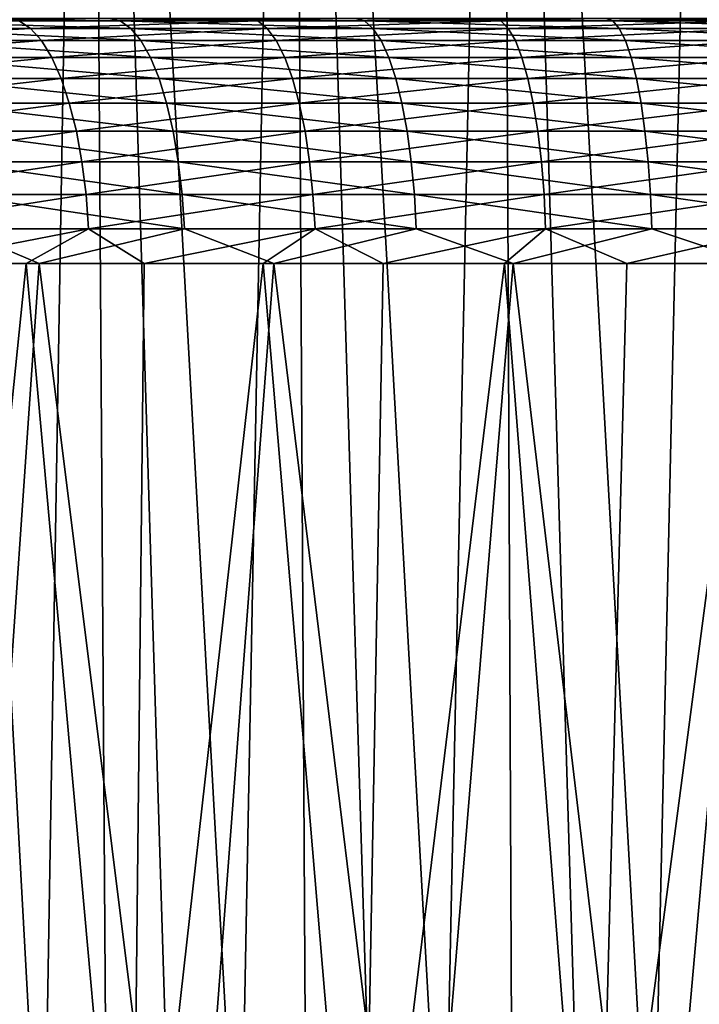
# Model space of a CAD drawing. Header units: millimetres. Extents: x -17.6 to 34.9, y -55.1 to 0.
# Tile 59 of 94: x -5.5 to -2.7, y -10 to -6. Entities that reach past the tile are written whole.
import ezdxf

# ---------------------------------------------------------------- set-up
doc = ezdxf.new("R2010")
doc.units = ezdxf.units.MM
doc.header["$LTSCALE"] = 38.447787
for name, color, linetype in [('23', 7, 'CONTINUOUS'), ('29', 7, 'CONTINUOUS'), ('50', 7, 'CONTINUOUS'), ('52', 7, 'CONTINUOUS'), ('9', 7, 'CONTINUOUS')]:
    doc.layers.add(name, color=color, linetype=linetype)

msp = doc.modelspace()

# ---------------------------------------------------------------- linework, layer by layer
at = {"layer": '23', "linetype": 'Continuous'}
for points in [[(-6.4244, -6.0405, -15.1547), (-5.5252, -6.0102, -15.6556), (-5.4785, -6.0405, -15.5241), (-6.4244, -6.0405, -15.1547)], [(-6.2033, -6, -15.551), (-5.2092, -6, -15.9141), (-5.5252, -6.0102, -15.6556), (-6.2033, -6, -15.551)], [(-5.5252, -6.0102, -15.6556), (-5.2092, -6, -15.9141), (-4.5499, -6.0102, -15.9683), (-5.5252, -6.0102, -15.6556)], [(-5.5252, -6.0102, -15.6556), (-4.5499, -6.0102, -15.9683), (-5.4785, -6.0405, -15.5241), (-5.5252, -6.0102, -15.6556)], [(-5.4785, -6.0405, -15.5241), (-4.5499, -6.0102, -15.9683), (-4.5114, -6.0405, -15.8341), (-5.4785, -6.0405, -15.5241)], [(-5.2092, -6, -15.9141), (-4.1939, -6, -16.2129), (-4.5499, -6.0102, -15.9683), (-5.2092, -6, -15.9141)], [(-4.5499, -6.0102, -15.9683), (-4.1939, -6, -16.2129), (-3.5571, -6.0102, -16.2199), (-4.5499, -6.0102, -15.9683)], [(-4.5499, -6.0102, -15.9683), (-3.5571, -6.0102, -16.2199), (-4.5114, -6.0405, -15.8341), (-4.5499, -6.0102, -15.9683)], [(-4.5114, -6.0405, -15.8341), (-3.5571, -6.0102, -16.2199), (-3.527, -6.0405, -16.0836), (-4.5114, -6.0405, -15.8341)], [(-4.1939, -6, -16.2129), (-3.1597, -6, -16.4473), (-3.5571, -6.0102, -16.2199), (-4.1939, -6, -16.2129)], [(-3.5571, -6.0102, -16.2199), (-3.1597, -6, -16.4473), (-2.5506, -6.0102, -16.4094), (-3.5571, -6.0102, -16.2199)], [(-3.5571, -6.0102, -16.2199), (-2.5506, -6.0102, -16.4094), (-3.527, -6.0405, -16.0836), (-3.5571, -6.0102, -16.2199)], [(-3.527, -6.0405, -16.0836), (-2.5506, -6.0102, -16.4094), (-2.529, -6.0405, -16.2716), (-3.527, -6.0405, -16.0836)], [(-3.1597, -6, -16.4473), (-2.1163, -6, -16.6149), (-2.5506, -6.0102, -16.4094), (-3.1597, -6, -16.4473)], [(-6.4244, -6.0405, -15.1547), (-5.4785, -6.0405, -15.5241), (-6.3719, -6.0905, -15.0316), (-6.4244, -6.0405, -15.1547)], [(-6.3719, -6.0905, -15.0316), (-5.4785, -6.0405, -15.5241), (-5.4337, -6.0905, -15.398), (-6.3719, -6.0905, -15.0316)], [(-5.4785, -6.0405, -15.5241), (-4.5114, -6.0405, -15.8341), (-5.4337, -6.0905, -15.398), (-5.4785, -6.0405, -15.5241)], [(-5.4337, -6.0905, -15.398), (-4.5114, -6.0405, -15.8341), (-4.4745, -6.0905, -15.7055), (-5.4337, -6.0905, -15.398)], [(-4.5114, -6.0405, -15.8341), (-3.527, -6.0405, -16.0836), (-4.4745, -6.0905, -15.7055), (-4.5114, -6.0405, -15.8341)], [(-4.4745, -6.0905, -15.7055), (-3.527, -6.0405, -16.0836), (-3.4982, -6.0905, -15.9529), (-4.4745, -6.0905, -15.7055)], [(-3.527, -6.0405, -16.0836), (-2.529, -6.0405, -16.2716), (-3.4982, -6.0905, -15.9529), (-3.527, -6.0405, -16.0836)], [(-3.4982, -6.0905, -15.9529), (-2.529, -6.0405, -16.2716), (-2.5084, -6.0905, -16.1394), (-3.4982, -6.0905, -15.9529)], [(-6.3719, -6.0905, -15.0316), (-5.4337, -6.0905, -15.398), (-6.3227, -6.159, -14.9163), (-6.3719, -6.0905, -15.0316)], [(-6.3227, -6.159, -14.9163), (-5.4337, -6.0905, -15.398), (-5.3917, -6.159, -15.2799), (-6.3227, -6.159, -14.9163)], [(-5.4337, -6.0905, -15.398), (-4.4745, -6.0905, -15.7055), (-5.3917, -6.159, -15.2799), (-5.4337, -6.0905, -15.398)], [(-5.3917, -6.159, -15.2799), (-4.4745, -6.0905, -15.7055), (-4.44, -6.159, -15.585), (-5.3917, -6.159, -15.2799)], [(-4.4745, -6.0905, -15.7055), (-3.4982, -6.0905, -15.9529), (-4.44, -6.159, -15.585), (-4.4745, -6.0905, -15.7055)], [(-4.44, -6.159, -15.585), (-3.4982, -6.0905, -15.9529), (-3.4712, -6.159, -15.8306), (-4.44, -6.159, -15.585)], [(-3.4982, -6.0905, -15.9529), (-2.5084, -6.0905, -16.1394), (-3.4712, -6.159, -15.8306), (-3.4982, -6.0905, -15.9529)], [(-3.4712, -6.159, -15.8306), (-2.5084, -6.0905, -16.1394), (-2.489, -6.159, -16.0155), (-3.4712, -6.159, -15.8306)], [(-6.3227, -6.159, -14.9163), (-5.3917, -6.159, -15.2799), (-6.2778, -6.2446, -14.8112), (-6.3227, -6.159, -14.9163)], [(-6.2778, -6.2446, -14.8112), (-5.3917, -6.159, -15.2799), (-5.3535, -6.2446, -15.1722), (-6.2778, -6.2446, -14.8112)], [(-5.3917, -6.159, -15.2799), (-4.44, -6.159, -15.585), (-5.3535, -6.2446, -15.1722), (-5.3917, -6.159, -15.2799)], [(-5.3535, -6.2446, -15.1722), (-4.44, -6.159, -15.585), (-4.4085, -6.2446, -15.4752), (-5.3535, -6.2446, -15.1722)], [(-4.44, -6.159, -15.585), (-3.4712, -6.159, -15.8306), (-4.4085, -6.2446, -15.4752), (-4.44, -6.159, -15.585)], [(-4.4085, -6.2446, -15.4752), (-3.4712, -6.159, -15.8306), (-3.4466, -6.2446, -15.719), (-4.4085, -6.2446, -15.4752)], [(-3.4712, -6.159, -15.8306), (-2.489, -6.159, -16.0155), (-3.4466, -6.2446, -15.719), (-3.4712, -6.159, -15.8306)], [(-3.4466, -6.2446, -15.719), (-2.489, -6.159, -16.0155), (-2.4713, -6.2446, -15.9026), (-3.4466, -6.2446, -15.719)], [(-6.2778, -6.2446, -14.8112), (-5.3535, -6.2446, -15.1722), (-6.2382, -6.3457, -14.7184), (-6.2778, -6.2446, -14.8112)], [(-6.2382, -6.3457, -14.7184), (-5.3535, -6.2446, -15.1722), (-5.3197, -6.3457, -15.0771), (-6.2382, -6.3457, -14.7184)], [(-5.3535, -6.2446, -15.1722), (-4.4085, -6.2446, -15.4752), (-5.3197, -6.3457, -15.0771), (-5.3535, -6.2446, -15.1722)], [(-5.3197, -6.3457, -15.0771), (-4.4085, -6.2446, -15.4752), (-4.3807, -6.3457, -15.3782), (-5.3197, -6.3457, -15.0771)], [(-4.4085, -6.2446, -15.4752), (-3.4466, -6.2446, -15.719), (-4.3807, -6.3457, -15.3782), (-4.4085, -6.2446, -15.4752)], [(-4.3807, -6.3457, -15.3782), (-3.4466, -6.2446, -15.719), (-3.4248, -6.3457, -15.6204), (-4.3807, -6.3457, -15.3782)], [(-3.4466, -6.2446, -15.719), (-2.4713, -6.2446, -15.9026), (-3.4248, -6.3457, -15.6204), (-3.4466, -6.2446, -15.719)], [(-3.4248, -6.3457, -15.6204), (-2.4713, -6.2446, -15.9026), (-2.4558, -6.3457, -15.8029), (-3.4248, -6.3457, -15.6204)], [(-6.2382, -6.3457, -14.7184), (-5.3197, -6.3457, -15.0771), (-6.2047, -6.4601, -14.6397), (-6.2382, -6.3457, -14.7184)], [(-6.2047, -6.4601, -14.6397), (-5.3197, -6.3457, -15.0771), (-5.2911, -6.4601, -14.9965), (-6.2047, -6.4601, -14.6397)], [(-5.3197, -6.3457, -15.0771), (-4.3807, -6.3457, -15.3782), (-5.2911, -6.4601, -14.9965), (-5.3197, -6.3457, -15.0771)], [(-5.2911, -6.4601, -14.9965), (-4.3807, -6.3457, -15.3782), (-4.3571, -6.4601, -15.296), (-5.2911, -6.4601, -14.9965)], [(-4.3807, -6.3457, -15.3782), (-3.4248, -6.3457, -15.6204), (-4.3571, -6.4601, -15.296), (-4.3807, -6.3457, -15.3782)], [(-4.3571, -6.4601, -15.296), (-3.4248, -6.3457, -15.6204), (-3.4064, -6.4601, -15.5369), (-4.3571, -6.4601, -15.296)], [(-3.4248, -6.3457, -15.6204), (-2.4558, -6.3457, -15.8029), (-3.4064, -6.4601, -15.5369), (-3.4248, -6.3457, -15.6204)], [(-3.4064, -6.4601, -15.5369), (-2.4558, -6.3457, -15.8029), (-2.4425, -6.4601, -15.7184), (-3.4064, -6.4601, -15.5369)], [(-6.2047, -6.4601, -14.6397), (-5.2911, -6.4601, -14.9965), (-6.1778, -6.5855, -14.5769), (-6.2047, -6.4601, -14.6397)], [(-6.1778, -6.5855, -14.5769), (-5.2911, -6.4601, -14.9965), (-5.2682, -6.5855, -14.9321), (-6.1778, -6.5855, -14.5769)], [(-5.2911, -6.4601, -14.9965), (-4.3571, -6.4601, -15.296), (-5.2682, -6.5855, -14.9321), (-5.2911, -6.4601, -14.9965)], [(-5.2682, -6.5855, -14.9321), (-4.3571, -6.4601, -15.296), (-4.3383, -6.5855, -15.2303), (-5.2682, -6.5855, -14.9321)], [(-4.3571, -6.4601, -15.296), (-3.4064, -6.4601, -15.5369), (-4.3383, -6.5855, -15.2303), (-4.3571, -6.4601, -15.296)], [(-4.3383, -6.5855, -15.2303), (-3.4064, -6.4601, -15.5369), (-3.3917, -6.5855, -15.4702), (-4.3383, -6.5855, -15.2303)], [(-3.4064, -6.4601, -15.5369), (-2.4425, -6.4601, -15.7184), (-3.3917, -6.5855, -15.4702), (-3.4064, -6.4601, -15.5369)], [(-3.3917, -6.5855, -15.4702), (-2.4425, -6.4601, -15.7184), (-2.432, -6.5855, -15.6509), (-3.3917, -6.5855, -15.4702)], [(-6.1778, -6.5855, -14.5769), (-5.2682, -6.5855, -14.9321), (-6.1583, -6.7194, -14.5311), (-6.1778, -6.5855, -14.5769)], [(-6.1583, -6.7194, -14.5311), (-5.2682, -6.5855, -14.9321), (-5.2515, -6.7194, -14.8852), (-6.1583, -6.7194, -14.5311)], [(-5.2682, -6.5855, -14.9321), (-4.3383, -6.5855, -15.2303), (-5.2515, -6.7194, -14.8852), (-5.2682, -6.5855, -14.9321)], [(-5.2515, -6.7194, -14.8852), (-4.3383, -6.5855, -15.2303), (-4.3246, -6.7194, -15.1824), (-5.2515, -6.7194, -14.8852)], [(-4.3383, -6.5855, -15.2303), (-3.3917, -6.5855, -15.4702), (-4.3246, -6.7194, -15.1824), (-4.3383, -6.5855, -15.2303)], [(-4.3246, -6.7194, -15.1824), (-3.3917, -6.5855, -15.4702), (-3.3809, -6.7194, -15.4216), (-4.3246, -6.7194, -15.1824)], [(-3.3917, -6.5855, -15.4702), (-2.432, -6.5855, -15.6509), (-3.3809, -6.7194, -15.4216), (-3.3917, -6.5855, -15.4702)], [(-3.3809, -6.7194, -15.4216), (-2.432, -6.5855, -15.6509), (-2.4243, -6.7194, -15.6018), (-3.3809, -6.7194, -15.4216)], [(-6.1583, -6.7194, -14.5311), (-5.2515, -6.7194, -14.8852), (-6.1465, -6.859, -14.5033), (-6.1583, -6.7194, -14.5311)], [(-6.1465, -6.859, -14.5033), (-5.2515, -6.7194, -14.8852), (-5.2414, -6.859, -14.8568), (-6.1465, -6.859, -14.5033)], [(-5.2515, -6.7194, -14.8852), (-4.3246, -6.7194, -15.1824), (-5.2414, -6.859, -14.8568), (-5.2515, -6.7194, -14.8852)], [(-5.2414, -6.859, -14.8568), (-4.3246, -6.7194, -15.1824), (-4.3162, -6.859, -15.1534), (-5.2414, -6.859, -14.8568)], [(-4.3246, -6.7194, -15.1824), (-3.3809, -6.7194, -15.4216), (-4.3162, -6.859, -15.1534), (-4.3246, -6.7194, -15.1824)], [(-4.3162, -6.859, -15.1534), (-3.3809, -6.7194, -15.4216), (-3.3744, -6.859, -15.3921), (-4.3162, -6.859, -15.1534)], [(-3.3809, -6.7194, -15.4216), (-2.4243, -6.7194, -15.6018), (-3.3744, -6.859, -15.3921), (-3.3809, -6.7194, -15.4216)], [(-3.3744, -6.859, -15.3921), (-2.4243, -6.7194, -15.6018), (-2.4196, -6.859, -15.5719), (-3.3744, -6.859, -15.3921)], [(-5.9703, -7, -14.5664), (-6.1465, -6.859, -14.5033), (-5.2414, -6.859, -14.8568), (-5.9703, -7, -14.5664)], [(-5.4954, -7, -14.7534), (-5.9703, -7, -14.5664), (-5.2414, -6.859, -14.8568), (-5.4954, -7, -14.7534)], [(-5.0146, -7, -14.9249), (-5.4954, -7, -14.7534), (-5.2414, -6.859, -14.8568), (-5.0146, -7, -14.9249)], [(-5.0146, -7, -14.9249), (-5.2414, -6.859, -14.8568), (-4.3162, -6.859, -15.1534), (-5.0146, -7, -14.9249)], [(-4.5285, -7, -15.0805), (-5.0146, -7, -14.9249), (-4.3162, -6.859, -15.1534), (-4.5285, -7, -15.0805)], [(-4.0375, -7, -15.2202), (-4.5285, -7, -15.0805), (-4.3162, -6.859, -15.1534), (-4.0375, -7, -15.2202)], [(-4.0375, -7, -15.2202), (-4.3162, -6.859, -15.1534), (-3.3744, -6.859, -15.3921), (-4.0375, -7, -15.2202)], [(-3.5423, -7, -15.3438), (-4.0375, -7, -15.2202), (-3.3744, -6.859, -15.3921), (-3.5423, -7, -15.3438)], [(-3.0433, -7, -15.4513), (-3.5423, -7, -15.3438), (-3.3744, -6.859, -15.3921), (-3.0433, -7, -15.4513)], [(-3.0433, -7, -15.4513), (-3.3744, -6.859, -15.3921), (-2.4196, -6.859, -15.5719), (-3.0433, -7, -15.4513)], [(-2.541, -7, -15.5423), (-3.0433, -7, -15.4513), (-2.4196, -6.859, -15.5719), (-2.541, -7, -15.5423)]]:
    msp.add_3dface(points, dxfattribs=at)
at = {"layer": '29', "linetype": 'Continuous'}
for points in [[(-5.1587, -6, 15.7307), (-6.1442, -6, 15.3746), (-6.09, -6.0102, 15.2433), (-5.1587, -6, 15.7307)], [(-5.1123, -6.0102, 15.5961), (-5.1587, -6, 15.7307), (-6.09, -6.0102, 15.2433), (-5.1123, -6.0102, 15.5961)], [(-5.1123, -6.0102, 15.5961), (-6.09, -6.0102, 15.2433), (-5.0691, -6.0405, 15.4634), (-5.1123, -6.0102, 15.5961)], [(-5.0691, -6.0405, 15.4634), (-6.09, -6.0102, 15.2433), (-6.0385, -6.0405, 15.1135), (-5.0691, -6.0405, 15.4634)], [(-4.1526, -6, 16.0236), (-5.1587, -6, 15.7307), (-5.1123, -6.0102, 15.5961), (-4.1526, -6, 16.0236)], [(-4.1144, -6.0102, 15.8867), (-4.1526, -6, 16.0236), (-5.1123, -6.0102, 15.5961), (-4.1144, -6.0102, 15.8867)], [(-4.1144, -6.0102, 15.8867), (-5.1123, -6.0102, 15.5961), (-4.0796, -6.0405, 15.7516), (-4.1144, -6.0102, 15.8867)], [(-4.0796, -6.0405, 15.7516), (-5.1123, -6.0102, 15.5961), (-5.0691, -6.0405, 15.4634), (-4.0796, -6.0405, 15.7516)], [(-3.1282, -6, 16.2534), (-4.1526, -6, 16.0236), (-4.1144, -6.0102, 15.8867), (-3.1282, -6, 16.2534)], [(-3.1002, -6.0102, 16.114), (-3.1282, -6, 16.2534), (-4.1144, -6.0102, 15.8867), (-3.1002, -6.0102, 16.114)], [(-3.1002, -6.0102, 16.114), (-4.1144, -6.0102, 15.8867), (-3.074, -6.0405, 15.9769), (-3.1002, -6.0102, 16.114)], [(-3.074, -6.0405, 15.9769), (-4.1144, -6.0102, 15.8867), (-4.0796, -6.0405, 15.7516), (-3.074, -6.0405, 15.9769)], [(-2.0948, -6, 16.4176), (-3.1282, -6, 16.2534), (-3.1002, -6.0102, 16.114), (-2.0948, -6, 16.4176)], [(-2.0736, -6.0102, 16.2769), (-2.0948, -6, 16.4176), (-3.1002, -6.0102, 16.114), (-2.0736, -6.0102, 16.2769)], [(-2.0736, -6.0102, 16.2769), (-3.1002, -6.0102, 16.114), (-2.0561, -6.0405, 16.1385), (-2.0736, -6.0102, 16.2769)], [(-2.0561, -6.0405, 16.1385), (-3.1002, -6.0102, 16.114), (-3.074, -6.0405, 15.9769), (-2.0561, -6.0405, 16.1385)], [(-5.0691, -6.0405, 15.4634), (-6.0385, -6.0405, 15.1135), (-5.0277, -6.0905, 15.3362), (-5.0691, -6.0405, 15.4634)], [(-5.0277, -6.0905, 15.3362), (-6.0385, -6.0405, 15.1135), (-5.9892, -6.0905, 14.9892), (-5.0277, -6.0905, 15.3362)], [(-4.0796, -6.0405, 15.7516), (-5.0691, -6.0405, 15.4634), (-4.0463, -6.0905, 15.622), (-4.0796, -6.0405, 15.7516)], [(-4.0463, -6.0905, 15.622), (-5.0691, -6.0405, 15.4634), (-5.0277, -6.0905, 15.3362), (-4.0463, -6.0905, 15.622)], [(-3.074, -6.0405, 15.9769), (-4.0796, -6.0405, 15.7516), (-3.0488, -6.0905, 15.8455), (-3.074, -6.0405, 15.9769)], [(-3.0488, -6.0905, 15.8455), (-4.0796, -6.0405, 15.7516), (-4.0463, -6.0905, 15.622), (-3.0488, -6.0905, 15.8455)], [(-2.0561, -6.0405, 16.1385), (-3.074, -6.0405, 15.9769), (-2.0393, -6.0905, 16.0057), (-2.0561, -6.0405, 16.1385)], [(-2.0393, -6.0905, 16.0057), (-3.074, -6.0405, 15.9769), (-3.0488, -6.0905, 15.8455), (-2.0393, -6.0905, 16.0057)], [(-5.0277, -6.0905, 15.3362), (-5.9892, -6.0905, 14.9892), (-4.9889, -6.159, 15.217), (-5.0277, -6.0905, 15.3362)], [(-4.9889, -6.159, 15.217), (-5.9892, -6.0905, 14.9892), (-5.9429, -6.159, 14.8727), (-4.9889, -6.159, 15.217)], [(-4.0463, -6.0905, 15.622), (-5.0277, -6.0905, 15.3362), (-4.015, -6.159, 15.5006), (-4.0463, -6.0905, 15.622)], [(-4.015, -6.159, 15.5006), (-5.0277, -6.0905, 15.3362), (-4.9889, -6.159, 15.217), (-4.015, -6.159, 15.5006)], [(-3.0488, -6.0905, 15.8455), (-4.0463, -6.0905, 15.622), (-3.0253, -6.159, 15.7224), (-3.0488, -6.0905, 15.8455)], [(-3.0253, -6.159, 15.7224), (-4.0463, -6.0905, 15.622), (-4.015, -6.159, 15.5006), (-3.0253, -6.159, 15.7224)], [(-2.0393, -6.0905, 16.0057), (-3.0488, -6.0905, 15.8455), (-2.0235, -6.159, 15.8814), (-2.0393, -6.0905, 16.0057)], [(-2.0235, -6.159, 15.8814), (-3.0488, -6.0905, 15.8455), (-3.0253, -6.159, 15.7224), (-2.0235, -6.159, 15.8814)], [(-4.9889, -6.159, 15.217), (-5.9429, -6.159, 14.8727), (-4.9535, -6.2446, 15.1083), (-4.9889, -6.159, 15.217)], [(-4.9535, -6.2446, 15.1083), (-5.9429, -6.159, 14.8727), (-5.9008, -6.2446, 14.7665), (-4.9535, -6.2446, 15.1083)], [(-4.015, -6.159, 15.5006), (-4.9889, -6.159, 15.217), (-3.9865, -6.2446, 15.3899), (-4.015, -6.159, 15.5006)], [(-3.9865, -6.2446, 15.3899), (-4.9889, -6.159, 15.217), (-4.9535, -6.2446, 15.1083), (-3.9865, -6.2446, 15.3899)], [(-3.0253, -6.159, 15.7224), (-4.015, -6.159, 15.5006), (-3.0038, -6.2446, 15.6101), (-3.0253, -6.159, 15.7224)], [(-3.0038, -6.2446, 15.6101), (-4.015, -6.159, 15.5006), (-3.9865, -6.2446, 15.3899), (-3.0038, -6.2446, 15.6101)], [(-2.0235, -6.159, 15.8814), (-3.0253, -6.159, 15.7224), (-2.0092, -6.2446, 15.768), (-2.0235, -6.159, 15.8814)], [(-2.0092, -6.2446, 15.768), (-3.0253, -6.159, 15.7224), (-3.0038, -6.2446, 15.6101), (-2.0092, -6.2446, 15.768)], [(-4.9535, -6.2446, 15.1083), (-5.9008, -6.2446, 14.7665), (-4.9222, -6.3457, 15.0124), (-4.9535, -6.2446, 15.1083)], [(-4.9222, -6.3457, 15.0124), (-5.9008, -6.2446, 14.7665), (-5.8635, -6.3457, 14.6727), (-4.9222, -6.3457, 15.0124)], [(-3.9865, -6.2446, 15.3899), (-4.9535, -6.2446, 15.1083), (-3.9614, -6.3457, 15.2922), (-3.9865, -6.2446, 15.3899)], [(-3.9614, -6.3457, 15.2922), (-4.9535, -6.2446, 15.1083), (-4.9222, -6.3457, 15.0124), (-3.9614, -6.3457, 15.2922)], [(-3.0038, -6.2446, 15.6101), (-3.9865, -6.2446, 15.3899), (-2.9849, -6.3457, 15.511), (-3.0038, -6.2446, 15.6101)], [(-2.9849, -6.3457, 15.511), (-3.9865, -6.2446, 15.3899), (-3.9614, -6.3457, 15.2922), (-2.9849, -6.3457, 15.511)], [(-2.0092, -6.2446, 15.768), (-3.0038, -6.2446, 15.6101), (-1.9965, -6.3457, 15.6679), (-2.0092, -6.2446, 15.768)], [(-1.9965, -6.3457, 15.6679), (-3.0038, -6.2446, 15.6101), (-2.9849, -6.3457, 15.511), (-1.9965, -6.3457, 15.6679)], [(-4.9222, -6.3457, 15.0124), (-5.8635, -6.3457, 14.6727), (-4.8957, -6.4601, 14.9311), (-4.9222, -6.3457, 15.0124)], [(-4.8957, -6.4601, 14.9311), (-5.8635, -6.3457, 14.6727), (-5.832, -6.4601, 14.5932), (-4.8957, -6.4601, 14.9311)], [(-3.9614, -6.3457, 15.2922), (-4.9222, -6.3457, 15.0124), (-3.9401, -6.4601, 15.2094), (-3.9614, -6.3457, 15.2922)], [(-3.9401, -6.4601, 15.2094), (-4.9222, -6.3457, 15.0124), (-4.8957, -6.4601, 14.9311), (-3.9401, -6.4601, 15.2094)], [(-2.9849, -6.3457, 15.511), (-3.9614, -6.3457, 15.2922), (-2.9688, -6.4601, 15.427), (-2.9849, -6.3457, 15.511)], [(-2.9688, -6.4601, 15.427), (-3.9614, -6.3457, 15.2922), (-3.9401, -6.4601, 15.2094), (-2.9688, -6.4601, 15.427)], [(-1.9965, -6.3457, 15.6679), (-2.9849, -6.3457, 15.511), (-1.9858, -6.4601, 15.5831), (-1.9965, -6.3457, 15.6679)], [(-1.9858, -6.4601, 15.5831), (-2.9849, -6.3457, 15.511), (-2.9688, -6.4601, 15.427), (-1.9858, -6.4601, 15.5831)], [(-4.8957, -6.4601, 14.9311), (-5.832, -6.4601, 14.5932), (-4.8746, -6.5855, 14.8661), (-4.8957, -6.4601, 14.9311)], [(-4.8746, -6.5855, 14.8661), (-5.832, -6.4601, 14.5932), (-5.8068, -6.5855, 14.5297), (-4.8746, -6.5855, 14.8661)], [(-3.9401, -6.4601, 15.2094), (-4.8957, -6.4601, 14.9311), (-3.9231, -6.5855, 15.1432), (-3.9401, -6.4601, 15.2094)], [(-3.9231, -6.5855, 15.1432), (-4.8957, -6.4601, 14.9311), (-4.8746, -6.5855, 14.8661), (-3.9231, -6.5855, 15.1432)], [(-2.9688, -6.4601, 15.427), (-3.9401, -6.4601, 15.2094), (-2.956, -6.5855, 15.3599), (-2.9688, -6.4601, 15.427)], [(-2.956, -6.5855, 15.3599), (-3.9401, -6.4601, 15.2094), (-3.9231, -6.5855, 15.1432), (-2.956, -6.5855, 15.3599)], [(-1.9858, -6.4601, 15.5831), (-2.9688, -6.4601, 15.427), (-1.9772, -6.5855, 15.5153), (-1.9858, -6.4601, 15.5831)], [(-1.9772, -6.5855, 15.5153), (-2.9688, -6.4601, 15.427), (-2.956, -6.5855, 15.3599), (-1.9772, -6.5855, 15.5153)], [(-4.8746, -6.5855, 14.8661), (-5.8068, -6.5855, 14.5297), (-4.8592, -6.7194, 14.8188), (-4.8746, -6.5855, 14.8661)], [(-4.8592, -6.7194, 14.8188), (-5.8068, -6.5855, 14.5297), (-5.7884, -6.7194, 14.4834), (-4.8592, -6.7194, 14.8188)], [(-3.9231, -6.5855, 15.1432), (-4.8746, -6.5855, 14.8661), (-3.9106, -6.7194, 15.095), (-3.9231, -6.5855, 15.1432)], [(-3.9106, -6.7194, 15.095), (-4.8746, -6.5855, 14.8661), (-4.8592, -6.7194, 14.8188), (-3.9106, -6.7194, 15.095)], [(-2.956, -6.5855, 15.3599), (-3.9231, -6.5855, 15.1432), (-2.9466, -6.7194, 15.311), (-2.956, -6.5855, 15.3599)], [(-2.9466, -6.7194, 15.311), (-3.9231, -6.5855, 15.1432), (-3.9106, -6.7194, 15.095), (-2.9466, -6.7194, 15.311)], [(-1.9772, -6.5855, 15.5153), (-2.956, -6.5855, 15.3599), (-1.9709, -6.7194, 15.4659), (-1.9772, -6.5855, 15.5153)], [(-1.9709, -6.7194, 15.4659), (-2.956, -6.5855, 15.3599), (-2.9466, -6.7194, 15.311), (-1.9709, -6.7194, 15.4659)], [(-4.8592, -6.7194, 14.8188), (-5.7884, -6.7194, 14.4834), (-4.8498, -6.859, 14.7901), (-4.8592, -6.7194, 14.8188)], [(-4.8498, -6.859, 14.7901), (-5.7884, -6.7194, 14.4834), (-5.7773, -6.859, 14.4554), (-4.8498, -6.859, 14.7901)], [(-3.9106, -6.7194, 15.095), (-4.8592, -6.7194, 14.8188), (-3.9031, -6.859, 15.0658), (-3.9106, -6.7194, 15.095)], [(-3.9031, -6.859, 15.0658), (-4.8592, -6.7194, 14.8188), (-4.8498, -6.859, 14.7901), (-3.9031, -6.859, 15.0658)], [(-2.9466, -6.7194, 15.311), (-3.9106, -6.7194, 15.095), (-2.941, -6.859, 15.2814), (-2.9466, -6.7194, 15.311)], [(-2.941, -6.859, 15.2814), (-3.9106, -6.7194, 15.095), (-3.9031, -6.859, 15.0658), (-2.941, -6.859, 15.2814)], [(-1.9709, -6.7194, 15.4659), (-2.9466, -6.7194, 15.311), (-1.9671, -6.859, 15.436), (-1.9709, -6.7194, 15.4659)], [(-1.9671, -6.859, 15.436), (-2.9466, -6.7194, 15.311), (-2.941, -6.859, 15.2814), (-1.9671, -6.859, 15.436)], [(-6.379, -7, 14.1909), (-5.4433, -7, 14.5729), (-5.7773, -6.859, 14.4554), (-6.379, -7, 14.1909)], [(-5.4433, -7, 14.5729), (-4.8498, -6.859, 14.7901), (-5.7773, -6.859, 14.4554), (-5.4433, -7, 14.5729)], [(-5.4433, -7, 14.5729), (-4.4849, -7, 14.8936), (-4.8498, -6.859, 14.7901), (-5.4433, -7, 14.5729)], [(-4.4849, -7, 14.8936), (-3.9031, -6.859, 15.0658), (-4.8498, -6.859, 14.7901), (-4.4849, -7, 14.8936)], [(-4.4849, -7, 14.8936), (-3.5078, -7, 15.1518), (-3.9031, -6.859, 15.0658), (-4.4849, -7, 14.8936)], [(-3.5078, -7, 15.1518), (-2.941, -6.859, 15.2814), (-3.9031, -6.859, 15.0658), (-3.5078, -7, 15.1518)], [(-3.5078, -7, 15.1518), (-2.5161, -7, 15.3464), (-2.941, -6.859, 15.2814), (-3.5078, -7, 15.1518)], [(-2.5161, -7, 15.3464), (-1.9671, -6.859, 15.436), (-2.941, -6.859, 15.2814), (-2.5161, -7, 15.3464)]]:
    msp.add_3dface(points, dxfattribs=at)
at = {"layer": '50', "linetype": 'Continuous'}
for points in [[(-5.2397, 0, -10.8825), (-6.0396, 0, -10.4596), (-5.128, -16.6, -10.3566), (-5.2397, 0, -10.8825)], [(-5.128, -16.6, -10.3566), (-6.0396, 0, -10.4596), (-5.5197, -16.6, -10.1531), (-5.128, -16.6, -10.3566)], [(-5.5197, -16.6, -10.1531), (-6.0396, 0, -10.4596), (-5.905, -16.6, -9.9338), (-5.5197, -16.6, -10.1531)], [(-4.4135, 0, -11.2429), (-5.2397, 0, -10.8825), (-4.3203, -16.6, -10.7183), (-4.4135, 0, -11.2429)], [(-4.3203, -16.6, -10.7183), (-5.2397, 0, -10.8825), (-4.7285, -16.6, -10.5448), (-4.3203, -16.6, -10.7183)], [(-4.7285, -16.6, -10.5448), (-5.2397, 0, -10.8825), (-5.128, -16.6, -10.3566), (-4.7285, -16.6, -10.5448)], [(-3.5594, 0, -11.5418), (-4.4135, 0, -11.2429), (-3.4858, -16.6, -11.0183), (-3.5594, 0, -11.5418)], [(-3.4858, -16.6, -11.0183), (-4.4135, 0, -11.2429), (-3.9055, -16.6, -10.8764), (-3.4858, -16.6, -11.0183)], [(-3.9055, -16.6, -10.8764), (-4.4135, 0, -11.2429), (-4.3203, -16.6, -10.7183), (-3.9055, -16.6, -10.8764)], [(-2.6884, 0, -11.7752), (-3.5594, 0, -11.5418), (-2.6343, -16.6, -11.2522), (-2.6884, 0, -11.7752)], [(-2.6343, -16.6, -11.2522), (-3.5594, 0, -11.5418), (-3.0628, -16.6, -11.1434), (-2.6343, -16.6, -11.2522)], [(-3.0628, -16.6, -11.1434), (-3.5594, 0, -11.5418), (-3.4858, -16.6, -11.0183), (-3.0628, -16.6, -11.1434)]]:
    msp.add_3dface(points, dxfattribs=at)
at = {"layer": '52', "linetype": 'Continuous'}
for points in [[(-6.0396, 0, 10.4596), (-5.2397, 0, 10.8825), (-5.5197, -16.6, 10.1531), (-6.0396, 0, 10.4596)], [(-6.0396, 0, 10.4596), (-5.5197, -16.6, 10.1531), (-5.905, -16.6, 9.9338), (-6.0396, 0, 10.4596)], [(-5.2397, 0, 10.8825), (-5.128, -16.6, 10.3566), (-5.5197, -16.6, 10.1531), (-5.2397, 0, 10.8825)], [(-5.2397, 0, 10.8825), (-4.4135, 0, 11.2429), (-4.7285, -16.6, 10.5448), (-5.2397, 0, 10.8825)], [(-5.2397, 0, 10.8825), (-4.7285, -16.6, 10.5448), (-5.128, -16.6, 10.3566), (-5.2397, 0, 10.8825)], [(-4.4135, 0, 11.2429), (-4.3203, -16.6, 10.7183), (-4.7285, -16.6, 10.5448), (-4.4135, 0, 11.2429)], [(-4.4135, 0, 11.2429), (-3.5594, 0, 11.5418), (-3.9055, -16.6, 10.8764), (-4.4135, 0, 11.2429)], [(-4.4135, 0, 11.2429), (-3.9055, -16.6, 10.8764), (-4.3203, -16.6, 10.7183), (-4.4135, 0, 11.2429)], [(-3.5594, 0, 11.5418), (-3.4858, -16.6, 11.0183), (-3.9055, -16.6, 10.8764), (-3.5594, 0, 11.5418)], [(-3.5594, 0, 11.5418), (-2.6884, 0, 11.7752), (-3.0628, -16.6, 11.1434), (-3.5594, 0, 11.5418)], [(-3.5594, 0, 11.5418), (-3.0628, -16.6, 11.1434), (-3.4858, -16.6, 11.0183), (-3.5594, 0, 11.5418)], [(-2.6884, 0, 11.7752), (-2.6343, -16.6, 11.2522), (-3.0628, -16.6, 11.1434), (-2.6884, 0, 11.7752)]]:
    msp.add_3dface(points, dxfattribs=at)
at = {"layer": '9', "linetype": 'Continuous'}
for points in [[(-6.379, -7, 14.1909), (-5.7736, -11.7793, 14.4461), (-5.4433, -7, 14.5729), (-6.379, -7, 14.1909)], [(-5.0652, -11.7793, -14.9076), (-5.985, -11.7793, -14.5604), (-5.4954, -7, -14.7534), (-5.0652, -11.7793, -14.9076)], [(-5.4954, -7, -14.7534), (-5.985, -11.7793, -14.5604), (-5.9703, -7, -14.5664), (-5.4954, -7, -14.7534)], [(-5.7736, -11.7793, 14.4461), (-4.8467, -11.7793, 14.7806), (-5.4433, -7, 14.5729), (-5.7736, -11.7793, 14.4461)], [(-5.0146, -7, -14.9249), (-5.0652, -11.7793, -14.9076), (-5.4954, -7, -14.7534), (-5.0146, -7, -14.9249)], [(-5.4433, -7, 14.5729), (-4.8467, -11.7793, 14.7806), (-4.4849, -7, 14.8936), (-5.4433, -7, 14.5729)], [(-4.1254, -11.7793, -15.1965), (-5.0652, -11.7793, -14.9076), (-4.5285, -7, -15.0805), (-4.1254, -11.7793, -15.1965)], [(-4.5285, -7, -15.0805), (-5.0652, -11.7793, -14.9076), (-5.0146, -7, -14.9249), (-4.5285, -7, -15.0805)], [(-4.8467, -11.7793, 14.7806), (-3.9006, -11.7793, 15.0561), (-4.4849, -7, 14.8936), (-4.8467, -11.7793, 14.7806)], [(-4.0375, -7, -15.2202), (-4.1254, -11.7793, -15.1965), (-4.5285, -7, -15.0805), (-4.0375, -7, -15.2202)], [(-4.4849, -7, 14.8936), (-3.9006, -11.7793, 15.0561), (-3.5078, -7, 15.1518), (-4.4849, -7, 14.8936)], [(-3.1693, -11.7793, -15.4257), (-4.1254, -11.7793, -15.1965), (-3.5423, -7, -15.3438), (-3.1693, -11.7793, -15.4257)], [(-3.5423, -7, -15.3438), (-4.1254, -11.7793, -15.1965), (-4.0375, -7, -15.2202), (-3.5423, -7, -15.3438)], [(-3.9006, -11.7793, 15.0561), (-2.9391, -11.7793, 15.2715), (-3.5078, -7, 15.1518), (-3.9006, -11.7793, 15.0561)], [(-3.0433, -7, -15.4513), (-3.1693, -11.7793, -15.4257), (-3.5423, -7, -15.3438), (-3.0433, -7, -15.4513)], [(-3.5078, -7, 15.1518), (-2.9391, -11.7793, 15.2715), (-2.5161, -7, 15.3464), (-3.5078, -7, 15.1518)], [(-2.2007, -11.7793, -15.5945), (-3.1693, -11.7793, -15.4257), (-2.541, -7, -15.5423), (-2.2007, -11.7793, -15.5945)], [(-2.541, -7, -15.5423), (-3.1693, -11.7793, -15.4257), (-3.0433, -7, -15.4513), (-2.541, -7, -15.5423)], [(-2.9391, -11.7793, 15.2715), (-1.9659, -11.7793, 15.426), (-2.5161, -7, 15.3464), (-2.9391, -11.7793, 15.2715)]]:
    msp.add_3dface(points, dxfattribs=at)

doc.saveas('drawing.dxf')
